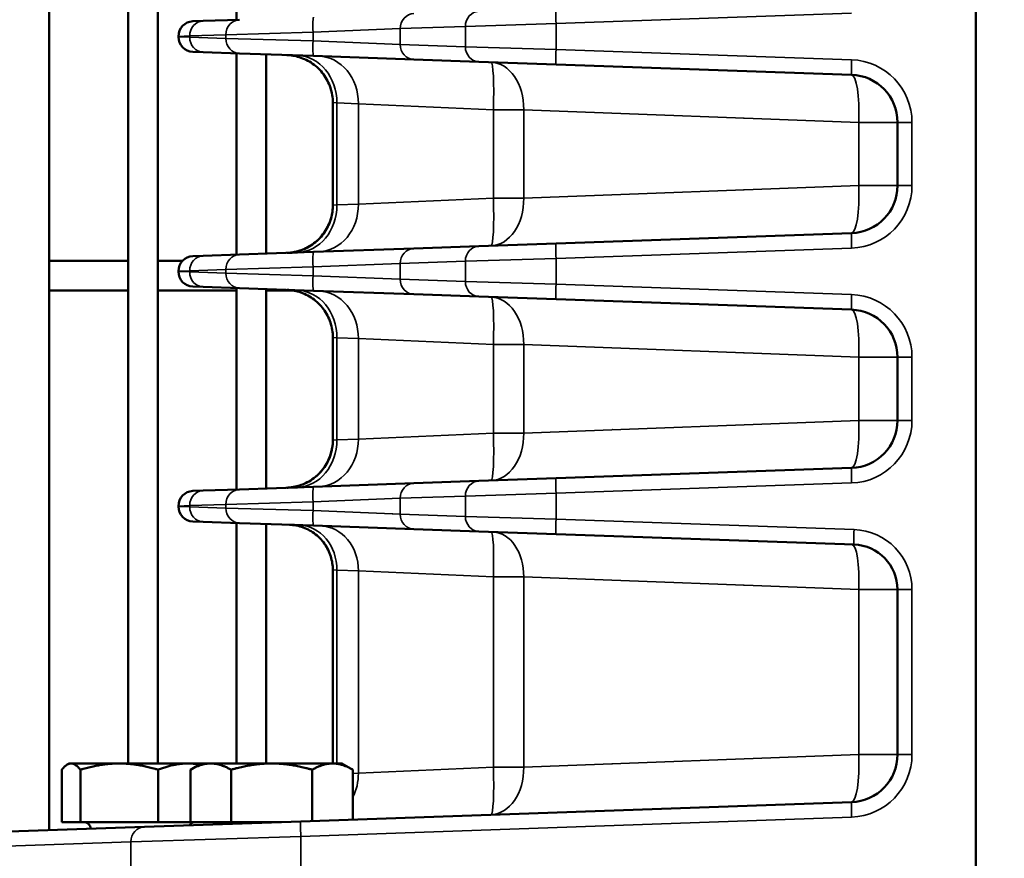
# Model space of a CAD drawing. Header units: inches. Extents: x 1 to 237, y 4 to 150.
# Tile 26 of 237: x 26.97 to 30.9, y 117.23 to 120.58. Entities that reach past the tile are written whole.
import ezdxf

# ---------------------------------------------------------------- set-up
doc = ezdxf.new("R2010")
doc.units = ezdxf.units.IN
doc.header["$LTSCALE"] = 7
doc.header["$MEASUREMENT"] = 0
for name, color, linetype, lineweight in [('Dimension (ANSI)', 7, 'Continuous', 25), ('Visible (ANSI)', 7, 'Continuous', 50), ('Visible Narrow (ANSI)', 7, 'Continuous', 35)]:
    doc.layers.add(name, color=color, linetype=linetype, lineweight=lineweight)
doc.styles.add('Dimension Text', font='tahoma.ttf')
doc.dimstyles.new('Dual Dimension', dxfattribs={"dimscale": 7, "dimtxt": 0.12, "dimasz": 0.098425, "dimexe": 0.125, "dimexo": 0.0625, "dimgap": 0.031496, "dimtad": 0, "dimtih": 1, "dimtoh": 1, "dimrnd": 1e-08, "dimzin": 4, "dimdsep": 46, "dimtxsty": 'Dimension Text', "dimcen": 0.09, "dimdle": 0.393701, "dimclrd": 256, "dimclre": 256, "dimclrt": 256, "dimadec": 0, "dimazin": 1, "dimtfac": 1, "dimtofl": 0, "dimtmove": 0, "dimatfit": 3, "dimfxl": 1, "dimtolj": 1, "dimtzin": 4, "dimlwd": -1, "dimlwe": -1, "dimarcsym": 0})

# ---------------------------------------------------------------- blocks, each defined once
blk = doc.blocks.new('*D10')
at = {"layer": 'Defpoints', "color": 0, "transparency": 16777216}
for p in [(20.6089, 136.146), (20.6089, 123.4689), (99.1107, 113.146)]:
    blk.add_point(p, dxfattribs=at)
at = {"layer": 'Dimension (ANSI)', "transparency": 16777216}
for p, q in [((20.6089, 123.9064), (20.6089, 137.021)), ((99.1107, 113.5835), (99.1107, 137.021)), ((21.2979, 136.146), (55.6692, 136.146)), ((98.4217, 136.146), (64.0504, 136.146))]:
    blk.add_line(p, q, dxfattribs=at)
for points in [[(21.2979, 136.2609), (21.2979, 136.0312), (20.6089, 136.146)], [(98.4217, 136.2609), (98.4217, 136.0312), (99.1107, 136.146)]]:
    blk.add_solid(points, dxfattribs=at)
at = {"layer": 'Dimension (ANSI)', "transparency": 16777216, "insert": (59.8598, 136.146), "char_height": 0.84, "attachment_point": 5, "style": 'Dimension Text'}
blk.add_mtext('\\A1;{\\H3.0x;(}\\S78.50^ 1993.9 mm;{\\H3.0x;)}', dxfattribs=at)
blk = doc.blocks.new('*D11')
at = {"layer": 'Defpoints', "color": 0, "transparency": 16777216}
for p in [(10.074, 130.5955), (33.1961, 130.5955), (38.0511, 76.336)]:
    blk.add_point(p, dxfattribs=at)
at = {"layer": 'Dimension (ANSI)', "transparency": 16777216}
for p, q in [((32.7586, 130.5955), (9.199, 130.5955)), ((10.074, 129.9066), (10.074, 105.3516)), ((10.074, 77.025), (10.074, 101.58)), ((37.6136, 76.336), (9.199, 76.336))]:
    blk.add_line(p, q, dxfattribs=at)
for points in [[(9.9592, 129.9066), (10.1888, 129.9066), (10.074, 130.5955)], [(9.9592, 77.025), (10.1888, 77.025), (10.074, 76.336)]]:
    blk.add_solid(points, dxfattribs=at)
at = {"layer": 'Dimension (ANSI)', "transparency": 16777216, "insert": (10.074, 103.4658), "char_height": 0.84, "attachment_point": 5, "style": 'Dimension Text'}
blk.add_mtext('\\A1;{\\H3.0x;(}\\S54.26^ 1378.2 mm;{\\H3.0x;)}', dxfattribs=at)

msp = doc.modelspace()

# ---------------------------------------------------------------- linework, layer by layer
at = {"layer": 'Visible (ANSI)'}
for p, q in [((30.7861, 116.786), (30.7861, 124.8355)), ((27.0853, 123.5279), (27.0853, 117.3465)), ((27.4003, 123.5279), (27.4003, 117.6128)), ((27.5184, 123.5279), (27.5184, 117.6128)), ((27.8333, 121.3854), (27.8333, 120.5817)), ((27.659, 120.5756), (27.7006, 120.577)), ((27.8451, 120.5821), (27.7006, 120.577)), ((27.6011, 120.5156), (27.6011, 120.514)), ((28.4278, 120.544), (28.4278, 120.544)), ((28.4278, 120.4856), (28.4278, 120.4855)), ((27.7006, 120.4526), (27.659, 120.454)), ((27.7006, 120.4526), (27.8451, 120.4475)), ((27.8333, 120.4479), (27.8333, 119.6442)), ((28.1411, 120.4372), (27.8451, 120.4475)), ((27.9515, 120.4438), (27.9515, 119.6483)), ((28.1411, 120.4372), (28.5415, 120.4232)), ((28.5415, 120.4232), (28.8019, 120.4141)), ((29.1095, 120.4034), (28.8019, 120.4141)), ((29.1095, 120.4034), (30.2902, 120.3621)), ((28.2181, 120.251), (28.2181, 119.8411)), ((28.4156, 120.2423), (28.4156, 120.2423)), ((29.6403, 120.1978), (29.6403, 120.1978)), ((30.4736, 120.1723), (30.4736, 119.9198)), ((29.6403, 119.8943), (29.6403, 119.8943)), ((28.4156, 119.8498), (28.4156, 119.8498)), ((30.2902, 119.73), (29.1095, 119.6887)), ((28.8019, 119.678), (29.1095, 119.6887)), ((27.8451, 119.6446), (27.7006, 119.6395)), ((27.8451, 119.6446), (28.1411, 119.6549)), ((28.5415, 119.6689), (28.1411, 119.6549)), ((28.8019, 119.678), (28.5415, 119.6689)), ((27.0853, 119.6195), (27.4003, 119.6195)), ((27.5184, 119.6195), (27.6177, 119.6195)), ((27.659, 119.6381), (27.7006, 119.6395)), ((28.4278, 119.6065), (28.4278, 119.6065)), ((27.6011, 119.5781), (27.6011, 119.5765)), ((28.4278, 119.5481), (28.4278, 119.548)), ((27.0853, 119.5014), (27.4003, 119.5014)), ((27.5184, 119.5014), (27.8333, 119.5014)), ((27.7006, 119.5151), (27.659, 119.5165)), ((27.7006, 119.5151), (27.8451, 119.51)), ((27.8333, 119.5104), (27.8333, 118.7067)), ((28.1411, 119.4997), (27.8451, 119.51)), ((27.9515, 119.5063), (27.9515, 118.7108)), ((27.9515, 119.5014), (28.0564, 119.5014)), ((28.1411, 119.4997), (28.5415, 119.4857)), ((28.5415, 119.4857), (28.8019, 119.4766)), ((29.1095, 119.4659), (28.8019, 119.4766)), ((29.1095, 119.4659), (30.2902, 119.4246)), ((28.2181, 119.3135), (28.2181, 118.9036)), ((28.4156, 119.3048), (28.4156, 119.3048)), ((29.6403, 119.2603), (29.6403, 119.2603)), ((30.4736, 119.2348), (30.4736, 118.9823)), ((28.4156, 118.9123), (28.4156, 118.9123)), ((30.2902, 118.7925), (29.1095, 118.7512)), ((28.8019, 118.7405), (28.5415, 118.7314)), ((28.8019, 118.7405), (29.1095, 118.7512)), ((27.659, 118.7006), (27.7006, 118.702)), ((27.8451, 118.7071), (27.7006, 118.702)), ((27.8451, 118.7071), (28.1411, 118.7174)), ((28.5415, 118.7314), (28.1411, 118.7174)), ((27.6011, 118.6406), (27.6011, 118.639)), ((27.7006, 118.5776), (27.659, 118.579)), ((27.7006, 118.5776), (27.8451, 118.5725)), ((27.8333, 118.5729), (27.8333, 117.6128)), ((28.1411, 118.5622), (27.8451, 118.5725)), ((27.9515, 118.5688), (27.9515, 117.6128)), ((28.1411, 118.5622), (28.5415, 118.5482)), ((28.5415, 118.5482), (28.8019, 118.5391)), ((29.1095, 118.5284), (28.8019, 118.5391)), ((29.1095, 118.5284), (30.2999, 118.4868)), ((28.2181, 118.3857), (28.2181, 117.6128)), ((28.4156, 118.3771), (28.4156, 118.3771)), ((29.6403, 118.3326), (29.6403, 118.3326)), ((30.4736, 118.3069), (30.4736, 117.6483)), ((27.1651, 117.6128), (27.1575, 117.6084)), ((27.1725, 117.6128), (27.1651, 117.6128)), ((27.3648, 117.6128), (27.1725, 117.6128)), ((27.6384, 117.6128), (27.3648, 117.6128)), ((27.6926, 117.6128), (27.6384, 117.6128)), ((27.6926, 117.6128), (27.6491, 117.5877)), ((27.7302, 117.6128), (27.6926, 117.6128)), ((27.9736, 117.6128), (27.7302, 117.6128)), ((28.2169, 117.6128), (27.9736, 117.6128)), ((28.2546, 117.6128), (28.2169, 117.6128)), ((28.2546, 117.6128), (28.2981, 117.5877)), ((27.1355, 117.3789), (27.1355, 117.5877)), ((27.2095, 117.3789), (27.2095, 117.5877)), ((27.5201, 117.3789), (27.5201, 117.5877)), ((27.6491, 117.3789), (27.6491, 117.5877)), ((27.8114, 117.3789), (27.8114, 117.5877)), ((28.1358, 117.3832), (28.1358, 117.5877)), ((28.2981, 117.3888), (28.2981, 117.5877)), ((28.4156, 117.5782), (28.4156, 117.5782)), ((30.2902, 117.4584), (28.09, 117.3816)), ((27.1725, 117.3789), (27.1355, 117.3789)), ((27.2095, 117.3789), (27.1725, 117.3789)), ((27.3648, 117.3789), (27.2095, 117.3789)), ((27.5201, 117.3789), (27.3648, 117.3789)), ((27.4003, 117.3789), (27.4003, 117.3789)), ((27.4657, 117.3598), (28.09, 117.3816)), ((27.5184, 117.3789), (27.5184, 117.3789)), ((27.6384, 117.3789), (27.5201, 117.3789)), ((27.6491, 117.3789), (27.6384, 117.3789)), ((27.7302, 117.3789), (27.6491, 117.3789)), ((27.8114, 117.3789), (27.7302, 117.3789)), ((27.9736, 117.3789), (27.8114, 117.3789)), ((27.8333, 117.3789), (27.8333, 117.3789)), ((27.9515, 117.3789), (27.9515, 117.3789)), ((28.0131, 117.3789), (27.9736, 117.3789)), ((27.4657, 117.3598), (26.8856, 117.3395))]:
    msp.add_line(p, q, dxfattribs=at)
for centre, radius, start, end in [((27.6611, 120.5156), 0.06, 92, 180), ((27.6611, 120.514), 0.06, 180, 268), ((30.2836, 120.1723), 0.19, 0, 88), ((30.2836, 119.9198), 0.19, 272, 0), ((27.6611, 119.5781), 0.06, 92, 180), ((27.6611, 119.5765), 0.06, 180, 268), ((30.2836, 119.2348), 0.19, 0, 88), ((30.2836, 118.9823), 0.19, 272, 0), ((27.6611, 118.6406), 0.06, 92, 180), ((27.6611, 118.639), 0.06, 180, 268), ((30.2936, 118.3069), 0.18, 0, 88), ((30.2836, 117.6483), 0.19, 272, 0), ((27.2221, 117.3489), 0.03, 6.5512, 90), ((27.6701, 117.3489), 0.03, 90, 145.0932), ((27.7496, 117.3489), 0.03, 45.868, 90)]:
    msp.add_arc(centre, radius, start, end, dxfattribs=at)
for points, knots in [([(28.2181, 120.251), (28.2181, 120.2712), (28.2148, 120.2915), (28.2022, 120.3298), (28.1926, 120.3481), (28.1685, 120.3805), (28.1537, 120.395), (28.1207, 120.418), (28.1023, 120.4269), (28.0754, 120.4351), (28.0674, 120.437), (28.0553, 120.4391), (28.0512, 120.4396), (28.0451, 120.4403), (28.043, 120.4404), (28.0399, 120.4407), (28.0389, 120.4407), (28.0373, 120.4408), (28.0368, 120.4408), (28.036, 120.4409), (28.0358, 120.4409), (28.0354, 120.4409), (28.0352, 120.4409), (28.035, 120.4409), (28.035, 120.4409), (28.0349, 120.4409), (28.0348, 120.4409), (28.0348, 120.4409), (28.0348, 120.4409), (28.0348, 120.4409), (28.0348, 120.4409), (28.0348, 120.4409), (28.0347, 120.4409), (28.0347, 120.4409)], [0, 0, 0, 0, 0.1534165, 0.1534165, 0.3070785, 0.3070785, 0.4608979, 0.4608979, 0.6133987, 0.6133987, 0.6753733, 0.6753733, 0.7068376, 0.7068376, 0.7226331, 0.7226331, 0.7305389, 0.7305389, 0.7344929, 0.7344929, 0.73647, 0.73647, 0.7374585, 0.7374585, 0.7379528, 0.7379528, 0.7382001, 0.7382001, 0.7382621, 0.7382621, 0.7382733, 0.7382733, 0.7384487, 0.7384487, 0.7384487, 0.7384487]), ([(28.2181, 120.251), (28.2181, 120.2712), (28.2148, 120.2915), (28.2022, 120.3298), (28.1926, 120.3481), (28.1686, 120.3805), (28.1538, 120.395), (28.1208, 120.418), (28.1023, 120.4269), (28.0754, 120.4351), (28.0675, 120.437), (28.0554, 120.4391), (28.0513, 120.4396), (28.0451, 120.4403), (28.043, 120.4404), (28.0399, 120.4407), (28.0389, 120.4407), (28.0373, 120.4408), (28.0368, 120.4408), (28.036, 120.4409), (28.0358, 120.4409), (28.0354, 120.4409), (28.0352, 120.4409), (28.0351, 120.4409), (28.035, 120.4409), (28.0349, 120.4409), (28.0349, 120.4409), (28.0349, 120.4409), (28.0349, 120.4409), (28.0349, 120.4409), (28.0349, 120.4409), (28.0348, 120.4409), (28.0348, 120.4409), (28.0347, 120.4409)], [0, 0, 0, 0, 0.1534124, 0.1534124, 0.307067, 0.307067, 0.4608785, 0.4608785, 0.6133602, 0.6133602, 0.6753897, 0.6753897, 0.7068832, 0.7068832, 0.7226934, 0.7226934, 0.7306066, 0.7306066, 0.7345643, 0.7345643, 0.7365433, 0.7365433, 0.7375328, 0.7375328, 0.7380277, 0.7380277, 0.7381523, 0.7381523, 0.7381746, 0.7381746, 0.7381936, 0.7381936, 0.7385305, 0.7385305, 0.7385305, 0.7385305]), ([(28.0347, 119.6512), (28.042, 119.6514), (28.0493, 119.6521), (28.0636, 119.6543), (28.0707, 119.6558), (28.0963, 119.6628), (28.1144, 119.6708), (28.147, 119.6916), (28.1618, 119.7047), (28.1866, 119.7345), (28.1968, 119.7515), (28.2133, 119.7919), (28.2181, 119.8167), (28.2181, 119.8411)], [0, 0, 0, 0, 0.0555662, 0.0555662, 0.1103983, 0.1103983, 0.2577664, 0.2577664, 0.4052087, 0.4052087, 0.5526297, 0.5526297, 0.7382213, 0.7382213, 0.7382213, 0.7382213]), ([(28.0763, 119.6526), (28.0602, 119.6521), (28.0485, 119.6517), (28.0384, 119.6513), (28.0362, 119.6512), (28.0351, 119.6512), (28.0349, 119.6512), (28.0349, 119.6512), (28.0349, 119.6512), (28.0348, 119.6512), (28.0348, 119.6512), (28.0348, 119.6512), (28.0348, 119.6512), (28.0348, 119.6512), (28.0348, 119.6512), (28.0348, 119.6512), (28.0348, 119.6512), (28.0348, 119.6512), (28.0348, 119.6512), (28.0348, 119.6512), (28.0348, 119.6512), (28.0349, 119.6512), (28.0349, 119.6512), (28.0349, 119.6512), (28.0349, 119.6512), (28.0349, 119.6512), (28.0349, 119.6512), (28.0349, 119.6512), (28.0349, 119.6512), (28.0349, 119.6512), (28.035, 119.6512), (28.0366, 119.6513), (28.0382, 119.6513), (28.0446, 119.6517), (28.0493, 119.6522), (28.0683, 119.6549), (28.0824, 119.6585), (28.115, 119.671), (28.1332, 119.6815), (28.1647, 119.7074), (28.1784, 119.7231), (28.1998, 119.7573), (28.2079, 119.7764), (28.2163, 119.8106), (28.2181, 119.8259), (28.2181, 119.8411)], [0, 0, 0, 0, 0.245309, 0.245309, 0.369102, 0.369102, 0.401023, 0.401023, 0.407007, 0.407007, 0.411495, 0.411495, 0.411679, 0.411679, 0.412336, 0.412336, 0.412715, 0.412715, 0.41281, 0.41281, 0.412857, 0.412857, 0.412881, 0.412881, 0.412905, 0.412905, 0.412929, 0.412929, 0.412977, 0.412977, 0.413359, 0.413359, 0.425473, 0.425473, 0.461834, 0.461834, 0.571547, 0.571547, 0.727786, 0.727786, 0.88226, 0.88226, 1.035676, 1.035676, 1.151225, 1.151225, 1.151225, 1.151225]), ([(28.2181, 119.3135), (28.2181, 119.3337), (28.2148, 119.354), (28.2022, 119.3923), (28.1926, 119.4106), (28.1685, 119.443), (28.1537, 119.4575), (28.1207, 119.4805), (28.1023, 119.4894), (28.0754, 119.4976), (28.0674, 119.4995), (28.0553, 119.5016), (28.0512, 119.5021), (28.0451, 119.5028), (28.043, 119.5029), (28.0399, 119.5032), (28.0389, 119.5032), (28.0373, 119.5033), (28.0368, 119.5033), (28.036, 119.5034), (28.0358, 119.5034), (28.0354, 119.5034), (28.0352, 119.5034), (28.035, 119.5034), (28.035, 119.5034), (28.0349, 119.5034), (28.0348, 119.5034), (28.0348, 119.5034), (28.0348, 119.5034), (28.0348, 119.5034), (28.0348, 119.5034), (28.0348, 119.5034), (28.0347, 119.5034), (28.0347, 119.5034)], [0, 0, 0, 0, 0.153423, 0.153423, 0.3070913, 0.3070913, 0.4609107, 0.4609107, 0.6134052, 0.6134052, 0.6753765, 0.6753765, 0.7068391, 0.7068391, 0.7226336, 0.7226336, 0.730539, 0.730539, 0.7344927, 0.7344927, 0.7364697, 0.7364697, 0.7374583, 0.7374583, 0.7379525, 0.7379525, 0.7381997, 0.7381997, 0.7382617, 0.7382617, 0.738273, 0.738273, 0.7384479, 0.7384479, 0.7384479, 0.7384479]), ([(28.2181, 119.3135), (28.2181, 119.3337), (28.2148, 119.354), (28.2022, 119.3923), (28.1926, 119.4106), (28.1686, 119.443), (28.1538, 119.4575), (28.1208, 119.4805), (28.1023, 119.4894), (28.0754, 119.4976), (28.0675, 119.4995), (28.0554, 119.5016), (28.0513, 119.5021), (28.0451, 119.5028), (28.043, 119.5029), (28.0399, 119.5032), (28.0389, 119.5032), (28.0373, 119.5033), (28.0368, 119.5033), (28.036, 119.5034), (28.0358, 119.5034), (28.0354, 119.5034), (28.0352, 119.5034), (28.0351, 119.5034), (28.035, 119.5034), (28.0349, 119.5034), (28.0349, 119.5034), (28.0349, 119.5034), (28.0349, 119.5034), (28.0349, 119.5034), (28.0349, 119.5034), (28.0348, 119.5034), (28.0348, 119.5034), (28.0347, 119.5034)], [0, 0, 0, 0, 0.1534162, 0.1534162, 0.3070745, 0.3070745, 0.4608861, 0.4608861, 0.6133644, 0.6133644, 0.6753916, 0.6753916, 0.7068838, 0.7068838, 0.7226934, 0.7226934, 0.7306063, 0.7306063, 0.7345639, 0.7345639, 0.7365427, 0.7365427, 0.7375322, 0.7375322, 0.7380271, 0.7380271, 0.7381516, 0.7381516, 0.7381741, 0.7381741, 0.7381936, 0.7381936, 0.738529, 0.738529, 0.738529, 0.738529]), ([(28.0347, 118.7137), (28.0428, 118.714), (28.0509, 118.7148), (28.0667, 118.7174), (28.0745, 118.7192), (28.0945, 118.7252), (28.1066, 118.7302), (28.1295, 118.7424), (28.1403, 118.7498), (28.1602, 118.7664), (28.1693, 118.7758), (28.1853, 118.7962), (28.1924, 118.8072), (28.2039, 118.8304), (28.2085, 118.8427), (28.216, 118.8709), (28.2181, 118.8873), (28.2181, 118.9036)], [0, 0, 0, 0, 0.0616245, 0.0616245, 0.1222574, 0.1222574, 0.2209875, 0.2209875, 0.3197485, 0.3197485, 0.4184969, 0.4184969, 0.5172432, 0.5172432, 0.6159895, 0.6159895, 0.7398137, 0.7398137, 0.7398137, 0.7398137]), ([(28.0763, 118.7151), (28.0598, 118.7146), (28.0479, 118.7141), (28.0391, 118.7138), (28.0375, 118.7138), (28.0356, 118.7137), (28.0351, 118.7137), (28.0348, 118.7137), (28.0348, 118.7137), (28.0348, 118.7137), (28.0348, 118.7137), (28.0348, 118.7137), (28.0348, 118.7137), (28.0348, 118.7137), (28.0348, 118.7137), (28.0348, 118.7137), (28.0348, 118.7137), (28.0348, 118.7137), (28.0348, 118.7137), (28.0348, 118.7137), (28.0348, 118.7137), (28.0348, 118.7137), (28.0348, 118.7137), (28.0348, 118.7137), (28.0348, 118.7137), (28.0348, 118.7137), (28.0348, 118.7137), (28.0348, 118.7137), (28.0348, 118.7137), (28.0348, 118.7137), (28.0348, 118.7137), (28.0364, 118.7137), (28.0381, 118.7138), (28.0415, 118.714), (28.0434, 118.7142), (28.0507, 118.7149), (28.0561, 118.7156), (28.078, 118.7196), (28.0941, 118.7248), (28.1278, 118.7406), (28.1452, 118.7526), (28.1745, 118.7808), (28.1868, 118.7973), (28.2056, 118.833), (28.2122, 118.8527), (28.2173, 118.8829), (28.2181, 118.8932), (28.2181, 118.9036)], [0, 0, 0, 0, 0.250595, 0.250595, 0.330259, 0.330259, 0.389975, 0.389975, 0.401164, 0.401164, 0.409555, 0.409555, 0.409905, 0.409905, 0.410342, 0.410342, 0.410535, 0.410535, 0.410632, 0.410632, 0.41068, 0.41068, 0.410705, 0.410705, 0.410717, 0.410717, 0.410729, 0.410729, 0.410741, 0.410741, 0.410791, 0.410791, 0.423217, 0.423217, 0.437213, 0.437213, 0.479238, 0.479238, 0.606274, 0.606274, 0.763086, 0.763086, 0.916062, 0.916062, 1.070391, 1.070391, 1.149203, 1.149203, 1.149203, 1.149203]), ([(28.2181, 118.3857), (28.2181, 118.4038), (28.2152, 118.4221), (28.204, 118.4572), (28.1955, 118.4744), (28.1734, 118.5059), (28.1592, 118.5204), (28.128, 118.5428), (28.1108, 118.5513), (28.0839, 118.56), (28.0746, 118.5622), (28.0604, 118.5643), (28.0556, 118.5649), (28.0489, 118.5654), (28.0471, 118.5655), (28.0451, 118.5655), (28.045, 118.5655), (28.0447, 118.5656), (28.0446, 118.5656), (28.0445, 118.5656), (28.0444, 118.5656), (28.0444, 118.5656), (28.0444, 118.5656), (28.0444, 118.5656), (28.0444, 118.5656), (28.0444, 118.5656), (28.0444, 118.5656), (28.0444, 118.5656), (28.0444, 118.5656), (28.0444, 118.5656), (28.0444, 118.5656), (28.0444, 118.5656), (28.0444, 118.5656), (28.0444, 118.5656), (28.0444, 118.5656), (28.0445, 118.5656), (28.0445, 118.5656), (28.0449, 118.5655), (28.0455, 118.5655), (28.0493, 118.5654), (28.0552, 118.5652), (28.0695, 118.5647), (28.0765, 118.5644), (28.0846, 118.5642)], [0, 0, 0, 0, 0.138194, 0.138194, 0.280715, 0.280715, 0.431124, 0.431124, 0.573896, 0.573896, 0.646412, 0.646412, 0.68325, 0.68325, 0.697055, 0.697055, 0.698349, 0.698349, 0.699202, 0.699202, 0.699255, 0.699255, 0.699268, 0.699268, 0.699282, 0.699282, 0.699295, 0.699295, 0.699323, 0.699323, 0.699539, 0.699539, 0.700037, 0.700037, 0.706363, 0.706363, 0.726838, 0.726838, 0.788308, 0.788308, 0.973943, 0.973943, 1.097202, 1.097202, 1.097202, 1.097202]), ([(28.2181, 118.3857), (28.2181, 118.4038), (28.2152, 118.4222), (28.2051, 118.4539), (28.1986, 118.4679), (28.1906, 118.4809)], [0, 0, 0, 0, 0.138268, 0.138268, 0.2539321, 0.2539321, 0.2539321, 0.2539321])]:
    msp.add_open_spline(points, degree=3, knots=knots, dxfattribs=at)
for points, weights in [([(27.1725, 117.6128), (27.1553, 117.6128), (27.1355, 117.5877)], [1, 1.0379548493, 1]), ([(27.2095, 117.5877), (27.1897, 117.6128), (27.1725, 117.6128)], [1, 1.0379548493, 1]), ([(27.3648, 117.6128), (27.2927, 117.6128), (27.2095, 117.5877)], [1, 1.0379548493, 1]), ([(27.5201, 117.5877), (27.4369, 117.6128), (27.3648, 117.6128)], [1, 1.0379548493, 1]), ([(27.6384, 117.6128), (27.5835, 117.6128), (27.5201, 117.5877)], [1, 1.0379548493, 1]), ([(27.6853, 117.6086), (27.6616, 117.6128), (27.6384, 117.6128)], [1.01840150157, 1.01567143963, 1]), ([(27.7302, 117.6128), (27.6926, 117.6128), (27.6491, 117.5877)], [1, 1.0379548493, 1]), ([(27.8114, 117.5877), (27.7679, 117.6128), (27.7302, 117.6128)], [1, 1.0379548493, 1]), ([(27.9736, 117.6128), (27.8983, 117.6128), (27.8114, 117.5877)], [1, 1.0379548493, 1]), ([(28.1358, 117.5877), (28.0489, 117.6128), (27.9736, 117.6128)], [1, 1.0379548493, 1]), ([(28.2169, 117.6128), (28.1793, 117.6128), (28.1358, 117.5877)], [1, 1.0379548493, 1]), ([(28.2981, 117.5877), (28.2546, 117.6128), (28.2169, 117.6128)], [1, 1.0379548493, 1])]:
    msp.add_rational_spline(points, weights, degree=2, dxfattribs=at)
at = {"layer": 'Visible Narrow (ANSI)'}
for p, q in [((29.1095, 120.5663), (30.2902, 120.6075)), ((28.4872, 120.5464), (28.7476, 120.5555)), ((29.1095, 120.5663), (28.7476, 120.5555)), ((28.7476, 120.5555), (28.7476, 120.4741)), ((29.1095, 120.4633), (29.1095, 120.5663)), ((27.6463, 120.5171), (27.6011, 120.5156)), ((27.6011, 120.514), (27.6463, 120.5125)), ((27.6463, 120.5171), (27.7909, 120.5221)), ((27.6463, 120.5125), (27.6463, 120.5171)), ((27.7909, 120.5075), (27.6463, 120.5125)), ((28.139, 120.5324), (27.7909, 120.5221)), ((27.7909, 120.5221), (27.7909, 120.5075)), ((28.139, 120.5324), (28.4872, 120.5464)), ((28.139, 120.4972), (28.139, 120.5324)), ((28.3006, 120.5389), (28.3006, 120.5389)), ((28.4656, 120.5456), (28.4654, 120.5455)), ((28.4872, 120.4832), (28.4872, 120.5464)), ((27.7909, 120.5075), (28.139, 120.4972)), ((28.4872, 120.4832), (28.139, 120.4972)), ((28.4652, 120.4841), (28.4656, 120.484)), ((28.7476, 120.4741), (28.4872, 120.4832)), ((28.7476, 120.4741), (29.1095, 120.4633)), ((30.2902, 120.4221), (29.1095, 120.4633)), ((28.2342, 120.2496), (28.2181, 120.251)), ((28.2342, 120.2496), (28.32, 120.2466)), ((28.2342, 119.8425), (28.2342, 120.2496)), ((28.8592, 120.2226), (28.32, 120.2466)), ((28.32, 120.2466), (28.32, 119.8455)), ((28.375, 120.2441), (28.375, 120.2441)), ((28.8592, 120.2226), (28.9804, 120.2226)), ((28.8592, 120.2226), (28.8592, 119.8695)), ((28.9804, 119.8695), (28.9804, 120.2226)), ((30.3191, 120.1723), (28.9804, 120.2226)), ((29.3357, 120.2092), (29.3358, 120.2092)), ((29.6368, 120.1979), (29.6368, 120.1979)), ((29.8591, 120.1895), (29.8592, 120.1895)), ((29.9008, 120.188), (29.9008, 120.188)), ((30.3191, 120.1723), (30.3191, 119.9198)), ((30.3191, 120.1723), (30.4736, 120.1723)), ((30.4736, 120.1723), (30.5315, 120.1723)), ((30.5315, 119.9198), (30.5315, 120.1723)), ((28.9804, 119.8695), (30.3191, 119.9198)), ((30.4736, 119.9198), (30.3191, 119.9198)), ((30.4736, 119.9198), (30.5315, 119.9198)), ((29.3358, 119.8829), (29.3357, 119.8829)), ((29.6368, 119.8942), (29.6368, 119.8942)), ((29.8592, 119.9026), (29.8591, 119.9026)), ((29.9008, 119.9041), (29.9008, 119.9041)), ((28.2181, 119.8411), (28.2342, 119.8425)), ((28.32, 119.8455), (28.2342, 119.8425)), ((28.32, 119.8455), (28.8592, 119.8695)), ((28.3751, 119.848), (28.375, 119.848)), ((28.9804, 119.8695), (28.8592, 119.8695)), ((29.1095, 119.6288), (30.2902, 119.67)), ((28.139, 119.5949), (28.4872, 119.6089)), ((28.4656, 119.6081), (28.4652, 119.608)), ((28.4872, 119.6089), (28.7476, 119.618)), ((28.4872, 119.5457), (28.4872, 119.6089)), ((29.1095, 119.6288), (28.7476, 119.618)), ((28.7476, 119.618), (28.7476, 119.5366)), ((29.1095, 119.5258), (29.1095, 119.6288)), ((27.6463, 119.5796), (27.6011, 119.5781)), ((27.6011, 119.5765), (27.6463, 119.575)), ((27.6463, 119.5796), (27.7909, 119.5846)), ((27.6463, 119.575), (27.6463, 119.5796)), ((27.7909, 119.57), (27.6463, 119.575)), ((28.139, 119.5949), (27.7909, 119.5846)), ((27.7909, 119.5846), (27.7909, 119.57)), ((27.7909, 119.57), (28.139, 119.5597)), ((28.139, 119.5597), (28.139, 119.5949)), ((28.4872, 119.5457), (28.139, 119.5597)), ((28.4652, 119.5466), (28.4656, 119.5465)), ((28.7476, 119.5366), (28.4872, 119.5457)), ((28.7476, 119.5366), (29.1095, 119.5258)), ((30.2902, 119.4846), (29.1095, 119.5258)), ((28.2342, 119.3121), (28.2181, 119.3135)), ((28.2342, 119.3121), (28.32, 119.3091)), ((28.2342, 118.905), (28.2342, 119.3121)), ((28.8592, 119.2851), (28.32, 119.3091)), ((28.32, 119.3091), (28.32, 118.908)), ((28.375, 119.3066), (28.375, 119.3066)), ((28.8592, 119.2851), (28.9804, 119.2851)), ((28.8592, 119.2851), (28.8592, 118.932)), ((30.3191, 119.2348), (28.9804, 119.2851)), ((28.9804, 118.932), (28.9804, 119.2851)), ((29.3357, 119.2717), (29.3358, 119.2717)), ((29.6368, 119.2604), (29.6368, 119.2604)), ((29.8591, 119.252), (29.8592, 119.252)), ((29.9008, 119.2505), (29.9008, 119.2505)), ((30.3191, 119.2348), (30.3191, 118.9823)), ((30.3191, 119.2348), (30.4736, 119.2348)), ((30.4736, 119.2348), (30.5315, 119.2348)), ((30.5315, 118.9823), (30.5315, 119.2348)), ((28.9804, 118.932), (30.3191, 118.9823)), ((30.4736, 118.9823), (30.3191, 118.9823)), ((30.4736, 118.9823), (30.5315, 118.9823)), ((29.336, 118.9454), (29.3357, 118.9454)), ((28.2181, 118.9036), (28.2342, 118.905)), ((28.32, 118.908), (28.2342, 118.905)), ((28.32, 118.908), (28.8592, 118.932)), ((28.3751, 118.9105), (28.375, 118.9105)), ((28.9804, 118.932), (28.8592, 118.932)), ((29.1095, 118.6913), (30.2902, 118.7325)), ((28.139, 118.6574), (28.4872, 118.6714)), ((28.3237, 118.6649), (28.3237, 118.6649)), ((28.4578, 118.6702), (28.4575, 118.6702)), ((28.4872, 118.6714), (28.7476, 118.6805)), ((28.4872, 118.6082), (28.4872, 118.6714)), ((29.1095, 118.6913), (28.7476, 118.6805)), ((28.7476, 118.6805), (28.7476, 118.5991)), ((29.1095, 118.5883), (29.1095, 118.6913)), ((27.6463, 118.6421), (27.6011, 118.6406)), ((27.6011, 118.639), (27.6463, 118.6375)), ((27.6463, 118.6421), (27.7909, 118.6471)), ((27.6463, 118.6375), (27.6463, 118.6421)), ((27.7909, 118.6325), (27.6463, 118.6375)), ((28.139, 118.6574), (27.7909, 118.6471)), ((27.7909, 118.6471), (27.7909, 118.6325)), ((27.7909, 118.6325), (28.139, 118.6222)), ((28.139, 118.6222), (28.139, 118.6574)), ((28.4872, 118.6082), (28.139, 118.6222)), ((28.4569, 118.6094), (28.4578, 118.6094)), ((28.7476, 118.5991), (28.4872, 118.6082)), ((28.7476, 118.5991), (29.1095, 118.5883)), ((30.2999, 118.5468), (29.1095, 118.5883)), ((28.2342, 118.3843), (28.2181, 118.3857)), ((28.2342, 118.3843), (28.32, 118.3813)), ((28.2342, 117.6128), (28.2342, 118.3843)), ((28.8592, 118.3575), (28.32, 118.3813)), ((28.32, 118.3813), (28.32, 117.574)), ((28.375, 118.3789), (28.375, 118.3789)), ((28.8592, 118.3575), (28.9804, 118.3573)), ((28.8592, 118.3575), (28.8592, 117.598)), ((30.3191, 118.3072), (28.9804, 118.3573)), ((28.9804, 117.598), (28.9804, 118.3573)), ((29.3357, 118.344), (29.3358, 118.344)), ((29.6368, 118.3327), (29.6368, 118.3327)), ((29.8591, 118.3244), (29.8592, 118.3244)), ((29.9008, 118.3229), (29.9008, 118.3229)), ((30.3191, 118.3072), (30.4736, 118.3069)), ((30.3191, 118.3072), (30.3191, 117.6483)), ((30.4736, 118.3069), (30.5315, 118.3069)), ((30.5315, 117.6483), (30.5315, 118.3069)), ((28.9804, 117.598), (30.3191, 117.6483)), ((30.4736, 117.6483), (30.3191, 117.6483)), ((30.4736, 117.6483), (30.5315, 117.6483)), ((29.336, 117.6114), (29.3357, 117.6113)), ((28.32, 117.574), (28.2981, 117.5732)), ((28.32, 117.574), (28.8592, 117.598)), ((28.3751, 117.5764), (28.375, 117.5764)), ((28.9804, 117.598), (28.8592, 117.598)), ((28.09, 117.3216), (30.2902, 117.3984)), ((26.8313, 117.2796), (27.4114, 117.2998)), ((28.09, 117.3216), (27.4114, 117.2998)), ((27.4114, 117.2998), (27.4114, 116.7903)), ((28.09, 116.786), (28.09, 117.3216))]:
    msp.add_line(p, q, dxfattribs=at)
for centre, radius, start, end in [((30.2815, 120.1723), 0.25, 0, 88), ((30.2815, 119.9198), 0.25, 272, 0), ((30.2815, 119.2348), 0.25, 0, 88), ((30.2815, 118.9823), 0.25, 272, 0), ((30.2915, 118.3069), 0.24, 0, 88), ((30.2815, 117.6483), 0.25, 272, 0)]:
    msp.add_arc(centre, radius, start, end, dxfattribs=at)
for centre, major_axis, ratio, start_param, end_param in [((28.1432, 120.5324), (-0.0021, 0.06), 0.069183, 0, 1.56838), ((28.5436, 120.5464), (-0.0021, 0.06), 0.939626, 0, 1.537996), ((28.804, 120.5555), (-0.0021, 0.06), 0.939626, 0, 1.537996), ((29.1116, 120.5663), (-0.0021, 0.06), 0.034878, 0, 1.569578), ((27.7027, 120.5171), (-0.0021, 0.06), 0.939626, 0, 1.537996), ((27.8472, 120.5221), (-0.0021, 0.06), 0.939626, 0, 1.537996), ((27.7027, 120.5125), (-0.0021, -0.06), 0.939626, 4.74519, 6.283185), ((27.8472, 120.5075), (-0.0021, -0.06), 0.939626, 4.74519, 6.283185), ((28.1432, 120.4972), (-0.0021, -0.06), 0.069183, 4.714805, 6.283185), ((28.5436, 120.4832), (-0.0021, -0.06), 0.939626, 4.74519, 6.283185), ((28.804, 120.4741), (-0.0021, -0.06), 0.939626, 4.74519, 6.283185), ((28.0696, 120.2496), (0.0066, 0.1899), 0.865893, 4.742617, 6.283185), ((28.1554, 120.2466), (0.0066, 0.1899), 0.865893, 4.742617, 6.283185), ((29.1116, 120.4633), (-0.0021, -0.06), 0.034878, 4.713607, 6.283185), ((28.8432, 120.2226), (0.0066, 0.1899), 0.08445, 4.715338, 6.283185), ((28.8432, 120.2226), (0.0066, 0.1899), 0.722061, 4.737599, 6.283185), ((28.8432, 120.2226), (0.0066, 0.1899), 0.08445, 6.085131, 6.177921), ((30.2923, 120.4221), (-0.0021, -0.06), 0.034878, 4.713607, 6.283185), ((30.2836, 120.1723), (0.0066, 0.1899), 0.186693, 4.718908, 6.283185), ((29.7529, 120.1908), (-0.0066, -0.1899), 0.034878, 1.585127, 1.585135), ((29.7887, 120.1895), (-0.0066, -0.1899), 0.034878, 1.584627, 1.584635), ((30.2836, 119.9198), (0.0066, -0.1899), 0.186693, 0, 1.564277), ((29.7529, 119.9013), (0.0066, -0.1899), 0.034878, 1.556458, 1.556466), ((29.7887, 119.9026), (0.0066, -0.1899), 0.034878, 1.556957, 1.556966), ((28.0696, 119.8425), (0.0066, -0.1899), 0.865893, 0, 1.540568), ((28.1554, 119.8455), (0.0066, -0.1899), 0.865893, 0, 1.540568), ((28.8432, 119.8695), (0.0066, -0.1899), 0.722061, 0, 1.545587), ((28.8432, 119.8695), (0.0066, -0.1899), 0.08445, 0, 1.567847), ((30.2923, 119.67), (-0.0021, 0.06), 0.034878, 0, 1.569578), ((28.8432, 119.8695), (0.0066, -0.1899), 0.08445, 0.105265, 0.198054), ((29.1116, 119.6288), (-0.0021, 0.06), 0.034878, 0, 1.569578), ((27.8472, 119.5846), (-0.0021, 0.06), 0.939626, 0, 1.537996), ((28.1432, 119.5949), (-0.0021, 0.06), 0.069183, 0, 1.56838), ((28.5436, 119.6089), (-0.0021, 0.06), 0.939626, 0, 1.537996), ((28.804, 119.618), (-0.0021, 0.06), 0.939626, 0, 1.537996), ((27.7027, 119.5796), (-0.0021, 0.06), 0.939626, 0, 1.537996), ((27.7027, 119.575), (-0.0021, -0.06), 0.939626, 4.74519, 6.283185), ((27.8472, 119.57), (-0.0021, -0.06), 0.939626, 4.74519, 6.283185), ((28.1432, 119.5597), (-0.0021, -0.06), 0.069183, 4.714805, 6.283185), ((28.5436, 119.5457), (-0.0021, -0.06), 0.939626, 4.74519, 6.283185), ((28.804, 119.5366), (-0.0021, -0.06), 0.939626, 4.74519, 6.283185), ((28.0696, 119.3121), (0.0066, 0.1899), 0.865893, 4.742617, 6.283185), ((28.1554, 119.3091), (0.0066, 0.1899), 0.865893, 4.742617, 6.283185), ((29.1116, 119.5258), (-0.0021, -0.06), 0.034878, 4.713607, 6.283185), ((28.8432, 119.2851), (0.0066, 0.1899), 0.08445, 4.715338, 6.283185), ((28.8432, 119.2851), (0.0066, 0.1899), 0.722061, 4.737599, 6.283185), ((28.8432, 119.2851), (0.0066, 0.1899), 0.08445, 6.085131, 6.177921), ((30.2923, 119.4846), (-0.0021, -0.06), 0.034878, 4.713607, 6.283185), ((30.2836, 119.2348), (0.0066, 0.1899), 0.186693, 4.718908, 6.283185), ((29.7529, 119.2533), (-0.0066, -0.1899), 0.034878, 1.585127, 1.585135), ((29.7887, 119.252), (-0.0066, -0.1899), 0.034878, 1.584627, 1.584635), ((30.2836, 118.9823), (0.0066, -0.1899), 0.186693, 0, 1.564277), ((29.2255, 118.9454), (0.0066, -0.1899), 0.579906, 1.550535, 1.550548), ((28.0696, 118.905), (0.0066, -0.1899), 0.865893, 0, 1.540568), ((28.1554, 118.908), (0.0066, -0.1899), 0.865893, 0, 1.540568), ((28.8432, 118.932), (0.0066, -0.1899), 0.722061, 0, 1.545587), ((28.8432, 118.932), (0.0066, -0.1899), 0.08445, 0, 1.567847), ((30.2923, 118.7325), (-0.0021, 0.06), 0.034878, 0, 1.569578), ((28.804, 118.6805), (-0.0021, 0.06), 0.939626, 0, 1.537996), ((28.8432, 118.932), (0.0066, -0.1899), 0.08445, 0.105265, 0.198054), ((29.1116, 118.6913), (-0.0021, 0.06), 0.034878, 0, 1.569578), ((27.7027, 118.6421), (-0.0021, 0.06), 0.939626, 0, 1.537996), ((27.8472, 118.6471), (-0.0021, 0.06), 0.939626, 0, 1.537996), ((28.1432, 118.6574), (-0.0021, 0.06), 0.069183, 0, 1.56838), ((28.3756, 118.6734), (0.0073, 0.0596), 0.864424, 0.644989, 0.644996), ((28.5436, 118.6714), (-0.0021, 0.06), 0.939626, 0, 1.537996), ((27.7027, 118.6375), (-0.0021, -0.06), 0.939626, 4.74519, 6.283185), ((27.8472, 118.6325), (-0.0021, -0.06), 0.939626, 4.74519, 6.283185), ((28.1432, 118.6222), (-0.0021, -0.06), 0.069183, 4.714805, 6.283185), ((28.5436, 118.6082), (-0.0021, -0.06), 0.939626, 4.74519, 6.283185), ((28.804, 118.5991), (-0.0021, -0.06), 0.939626, 4.74519, 6.283185), ((29.1116, 118.5883), (-0.0021, -0.06), 0.034878, 4.713607, 6.283185), ((28.0783, 118.3843), (0.0063, 0.1799), 0.865893, 4.742617, 6.283185), ((28.1641, 118.3813), (0.0063, 0.1799), 0.865893, 4.742617, 6.283185), ((30.302, 118.5468), (-0.0021, -0.06), 0.034878, 4.713607, 6.283185), ((28.844, 118.3575), (0.0063, 0.1799), 0.08445, 4.715338, 6.283185), ((28.8504, 118.3573), (0.0063, 0.1799), 0.722061, 4.737599, 6.283185), ((30.2855, 118.3072), (0.0063, 0.1799), 0.186693, 4.718908, 6.283185), ((30.3984, 118.3033), (-0.0063, -0.1799), 0.230636, 2.281883, 2.282063), ((29.7532, 118.3258), (-0.0063, -0.1799), 0.034878, 1.585127, 1.585136), ((29.789, 118.3245), (-0.0063, -0.1799), 0.034878, 1.584627, 1.584636), ((30.2836, 117.6483), (0.0066, -0.1899), 0.186693, 0, 1.564277), ((29.2255, 117.6113), (0.0066, -0.1899), 0.579906, 1.550535, 1.550548), ((28.1554, 117.574), (0.0066, -0.1899), 0.865893, 1.008304, 1.540568), ((28.8432, 117.598), (0.0066, -0.1899), 0.722061, 0, 1.545587), ((28.8432, 117.598), (0.0066, -0.1899), 0.08445, 0, 1.567847), ((30.2923, 117.3984), (-0.0021, 0.06), 0.034878, 0, 1.569578), ((28.8432, 117.598), (0.0066, -0.1899), 0.08445, 0.105265, 0.198054), ((28.0921, 117.3216), (-0.0021, 0.06), 0.034878, 0, 1.569578), ((27.4678, 117.2998), (-0.0021, 0.06), 0.939626, 0, 1.537996)]:
    msp.add_ellipse(centre, major_axis=major_axis, ratio=ratio, start_param=start_param, end_param=end_param, dxfattribs=at)

# ---------------------------------------------------------------- dimensions: what is measured, and where the dimension line sits
at = {"layer": 'Dimension (ANSI)'}
dim = msp.add_linear_dim(base=(20.6089, 136.146), p1=(99.1107, 113.146), p2=(20.6089, 123.4689), text='{\\H3.0x;(}\\S<>^ 1993.9 mm;{\\H3.0x;)}', dimstyle='Dual Dimension', override={"dimgap": 0.031496, "dimtih": 0, "dimtoh": 0, "dimdec": 2, "dimpost": '\\X', "dimtol": 0, "dimlim": 0, "dimtp": 0, "dimtm": 0, "dimtdec": 2, "dimatfit": 1}, dxfattribs=at)
dim.commit()
dim.dimension.update_dxf_attribs({"geometry": '*D10', "text_midpoint": (59.8598, 136.146), "dimtype": 160})
dim = msp.add_linear_dim(base=(10.074, 130.5955), p1=(38.0511, 76.336), p2=(33.1961, 130.5955), angle=270, text='{\\H3.0x;(}\\S<>^ 1378.2 mm;{\\H3.0x;)}', dimstyle='Dual Dimension', override={"dimgap": 0.031496, "dimdec": 2, "dimpost": '\\X', "dimtol": 0, "dimlim": 0, "dimtp": 0, "dimtm": 0, "dimtdec": 2, "dimatfit": 1}, dxfattribs=at)
dim.commit()
dim.dimension.update_dxf_attribs({"geometry": '*D11', "text_midpoint": (10.074, 103.4658), "dimtype": 160})

doc.saveas('drawing.dxf')
